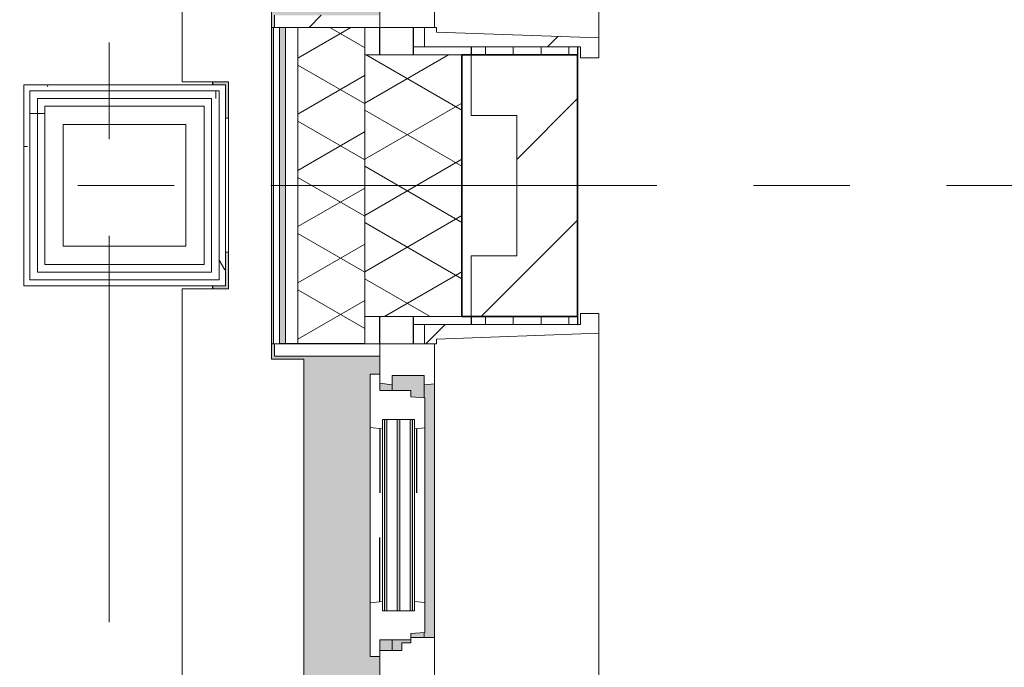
# Model space of a CAD drawing. Extents: x 3165 to 57695, y -7842 to 39081.
# Tile 210 of 248: x 53869 to 55489, y 24036 to 25101. Entities that reach past the tile are written whole.
import ezdxf

# ---------------------------------------------------------------- set-up
doc = ezdxf.new("R2010")
doc.units = 0
doc.header["$LTSCALE"] = 50
doc.linetypes.add('Onderlegger 3e verdieping$0$gestippeld', pattern=[6.35, 3.175, -3.175])
doc.linetypes.add('Onderlegger 3e verdieping$0$stramien', pattern=[22.225, 12.7, -3.175, 3.175, -3.175])
doc.layers.get('0').update_dxf_attribs({"linetype": 'CONTINUOUS'})
for name, color, linetype, lineweight in [('Onderlegger 3e verdieping$0$A-DETL-MBND', 8, 'CONTINUOUS', 18), ('Onderlegger 3e verdieping$0$A-FLOR-OTLN', 8, 'CONTINUOUS', 18), ('Onderlegger 3e verdieping$0$A-GLAZ', 8, 'CONTINUOUS', 25), ('Onderlegger 3e verdieping$0$A-GLAZ-GLAS', 8, 'CONTINUOUS', 25), ('Onderlegger 3e verdieping$0$A-WALL', 8, 'CONTINUOUS', 25), ('Onderlegger 3e verdieping$0$A-WALL-MBNI', 8, 'CONTINUOUS', 25), ('Onderlegger 3e verdieping$0$A-WALL-PATT', 8, 'CONTINUOUS', 50), ('Onderlegger 3e verdieping$0$I-WALL', 8, 'CONTINUOUS', 25), ('Onderlegger 3e verdieping$0$S-GRID', 8, 'CONTINUOUS', 18)]:
    doc.layers.add(name, color=color, linetype=linetype, lineweight=lineweight)
pattern_1 = [(270, (61808.196, 35828.203), (45.688, 3e-15), []), (0, (61808.2, 35828.2), (45.688, 105), [45.688, -45.688])]
pattern_2 = [(0, (0, 0), (406.4, 101.6), [33.528, -271.272, 33.528, -271.272, -1625.6]), (0, (0, 0), (406.4, 101.6), [-609.6, 33.528, -576.072, 33.528, -271.272, -711.2]), (0, (0, 0), (406.4, 101.6), [-1524, 33.528, -169.672, 33.528, -474.472]), (120, (152.4, 50.8), (-291.18818, 301.15272), [33.528, -271.272, 33.528, -271.272, -1625.6]), (120, (152.4, 50.8), (-291.18818, 301.15272), [-609.6, 33.528, -576.072, 33.528, -271.272, -711.2]), (120, (152.4, 50.8), (-291.18818, 301.15272), [-1524, 33.528, -169.672, 33.528, -474.472]), (240, (203.2, 254), (-115.21182, -402.75272), [33.528, -271.272, 33.528, -271.272, -1625.6]), (240, (203.2, 254), (-115.21182, -402.75272), [-609.6, 33.528, -576.072, 33.528, -271.272, -711.2]), (240, (203.2, 254), (-115.21182, -402.75272), [-1524, 33.528, -169.672, 33.528, -474.472])]
pattern_3 = [(0, (53875.76, 24595.87), (0, 500), []), (0, (53875.76, 24545.87), (0, 500), []), (0, (53875.76, 24495.87), (0, 500), []), (0, (53875.76, 24445.87), (0, 500), [])]
pattern_4 = [(315, (-25744.55, 54611.6), (212.132, 212.132), [])]

# ---------------------------------------------------------------- blocks, each defined once
blk = doc.blocks.new('Onderlegger 3e verdieping$0$31_KA_Houten kozijn metselwerkgevel met draaiend deel verdieping - 31_KA_Houten kozijn metselwerkgevel met draaiend deel verdieping-V204-Plotview 3e Verdieping - schaal 1 op 100')
at = {"layer": 'Onderlegger 3e verdieping$0$A-GLAZ'}
blk.add_hatch(color=256, dxfattribs=at).paths.add_polyline_path([(-656.5, 328.5), (-655.8, 323.5), (-636.5, 323.5), (-636.5, 150), (143, 150), (143, 166), (607, 165.2), (607, 150), (636.5, 150), (636.5, 323.5), (656.5, 323.5), (656.5, 328.5), (631.5, 328.5), (631.5, 275), (-631.5, 275), (-631.5, 328.5), (-655.8, 328.5)], flags=0)
at = {"layer": 'Onderlegger 3e verdieping$0$A-GLAZ', "lineweight": 18}
h = blk.add_hatch(dxfattribs=at)
h.set_pattern_fill('FP_391', color=256, style=0, pattern_type=2)
h.set_pattern_definition(pattern_4)
h.paths.add_polyline_path([(-656.5, 323.5), (-656.5, 150), (-636.5, 150), (-636.5, 323.5)], flags=0)
h.paths.add_polyline_path([(636.5, 323.5), (636.5, 150), (656.5, 150), (656.5, 323.5)], flags=0)
h = blk.add_hatch(dxfattribs=at)
h.set_pattern_fill('FP_391', color=256, style=0, pattern_type=2)
h.set_pattern_definition(pattern_4)
h.paths.add_polyline_path([(-706.5, -210.1), (-673.9, -210.1), (-664.2, 56.9), (-656.5, 56.9), (-656.5, 76.9), (-688.5, 76.9), (-688.5, -180.1), (-706.5, -180.1)], flags=0)
for p, q in [((-656.5, 323.5), (-656.5, 328.5)), ((-636.5, 323.5), (-656.5, 323.5)), ((-656.5, 323.5), (-656.5, 150)), ((-656.5, 150), (-636.5, 150)), ((-591.8, 150), (-656.5, 150)), ((-656.5, 150), (-656.5, 60)), ((-688.5, 94.9), (-688.5, 76.9)), ((-656.5, 76.9), (-688.5, 76.9)), ((-688.5, 76.9), (-688.5, -180.1)), ((-656.5, 56.9), (-656.5, 76.9)), ((-673.9, -210.1), (-664.2, 56.9)), ((-664.2, 56.9), (-656.5, 56.9)), ((-656.5, 60), (-591.1, 60)), ((-688.5, -180.1), (-706.5, -180.1)), ((-706.5, -180.1), (-706.5, -210.1)), ((-706.5, -210.1), (-673.9, -210.1)), ((673.9, -210.1), (-673.9, -210.1))]:
    blk.add_line(p, q, dxfattribs=at)
blk = doc.blocks.new('Onderlegger 3e verdieping$0$31_KA_Houten kozijn metselwerkgevel met draaiend deel verdieping - 31_KA_Houten kozijn metselwerkgevel met draaiend deel verdieping-V213-Plotview 3e Verdieping - schaal 1 op 100')
at = {"layer": 'Onderlegger 3e verdieping$0$A-GLAZ'}
blk.add_hatch(color=256, dxfattribs=at).paths.add_polyline_path([(-656.5, 328.5), (-655.8, 323.5), (-636.5, 323.5), (-636.5, 150), (143, 150), (143, 166), (607, 165.2), (607, 150), (636.5, 150), (636.5, 323.5), (656.5, 323.5), (656.5, 328.5), (631.5, 328.5), (631.5, 275), (-631.5, 275), (-631.5, 328.5), (-655.8, 328.5)], flags=0)
h = blk.add_hatch(color=256, dxfattribs=at)
h.paths.add_polyline_path([(-591.8, 150), (-589.5, 129.8), (92, 129.8), (94.3, 150), (-589.5, 150)], flags=0)
h.paths.add_polyline_path([(152.5, 129.8), (170, 129.8), (170, 150), (152.5, 150), (152.5, 145.4)], flags=0)
h.paths.add_polyline_path([(580, 145.8), (580, 129.8), (589.5, 129.8), (591.8, 150), (580, 150)], flags=0)
h = blk.add_hatch(color=256, dxfattribs=at)
h.paths.add_polyline_path([(-604.5, 101.3), (-604.5, 84.3), (107, 84.3), (107, 101.3), (-591.8, 101.3)], flags=0)
h.paths.add_polyline_path([(-604.5, 129.8), (-604.5, 126.3), (107, 126.3), (107, 129.8), (-591.8, 129.8)], flags=0)
h.paths.add_polyline_path([(-604.5, 122.3), (-604.5, 105.3), (107, 105.3), (107, 122.3), (-591.8, 122.3)], flags=0)
h.paths.add_polyline_path([(-604.5, 80.3), (-604.5, 77), (107, 77), (107, 80.3), (-594.4, 80.3)], flags=0)
h.paths.add_polyline_path([(152.5, 126.3), (152.5, 114), (165, 114), (165, 99), (170, 99), (170, 129.8), (152.5, 129.8)], flags=0)
h.paths.add_polyline_path([(174, 84.3), (174, 77), (182.1, 77), (180.5, 99), (174, 99), (174, 93)], flags=0)
h.paths.add_polyline_path([(567.9, 77), (604.5, 77), (604.5, 129.8), (580, 129.8), (580, 99), (569.5, 99), (569.1, 93)], flags=0)
h = blk.add_hatch(color=256, dxfattribs=at)
h.paths.add_polyline_path([(-591.1, 60), (93.6, 60), (92, 77), (-589.5, 77)], flags=0)
h.paths.add_polyline_path([(174, 60), (591.1, 60), (589.5, 77), (174, 76)], flags=0)
at = {"layer": 'Onderlegger 3e verdieping$0$A-GLAZ', "lineweight": 18}
h = blk.add_hatch(dxfattribs=at)
h.set_pattern_fill('FP_396', color=256, style=0, pattern_type=2)
h.set_pattern_definition([(315, (-23911.2, 54611.6), (212.132, 212.132), [])])
h.paths.add_polyline_path([(656.5, 56.9), (664.2, 56.9), (673.9, -210.1), (706.5, -210.1), (706.5, -180.1), (688.5, -180.1), (688.5, 76.9), (656.5, 76.9)], flags=0)
for p, q in [((656.5, 328.5), (656.5, 323.5)), ((636.5, 323.5), (636.5, 150)), ((656.5, 323.5), (636.5, 323.5)), ((656.5, 150), (656.5, 323.5)), ((143, 150), (94.3, 150)), ((152.5, 114), (152.5, 150)), ((591.8, 150), (589.5, 129.8)), ((656.5, 150), (607, 150)), ((636.5, 150), (656.5, 150)), ((656.5, 60), (656.5, 150)), ((152.5, 129.8), (170, 129.8)), ((580, 129.8), (589.5, 129.8)), ((589.5, 129.8), (604.5, 129.8)), ((604.5, 129.8), (604.5, 77)), ((165, 114), (152.5, 114)), ((165, 99), (165, 114)), ((170, 99), (165, 99)), ((174, 60), (174, 99)), ((688.5, 76.9), (688.5, 94.9)), ((182.1, 77), (174, 77)), ((589.5, 77), (567.9, 77)), ((604.5, 77), (589.5, 77)), ((589.5, 77), (591.1, 60)), ((656.5, 76.9), (688.5, 76.9)), ((656.5, 56.9), (656.5, 76.9)), ((688.5, 76.9), (688.5, -180.1)), ((93.6, 60), (174, 60)), ((174, 60), (591.1, 60)), ((591.1, 60), (656.5, 60)), ((664.2, 56.9), (656.5, 56.9)), ((673.9, -210.1), (664.2, 56.9)), ((688.5, -180.1), (706.5, -180.1)), ((706.5, -180.1), (706.5, -210.1)), ((673.9, -210.1), (-673.9, -210.1)), ((706.5, -210.1), (673.9, -210.1))]:
    blk.add_line(p, q, dxfattribs=at)
blk = doc.blocks.new('Onderlegger 3e verdieping$0$31_KA_Houten kozijn draaiend deel metselwerkgevel - Type-V214-Plotview 3e Verdieping - schaal 1 op 100')
at = {"layer": 'Onderlegger 3e verdieping$0$A-GLAZ', "lineweight": 18}
for p, q in [((60.7, 16), (-27, 16)), ((-27, 16), (-27, 0)), ((63, -4.2), (60.7, 16)), ((349.3, 16), (60.7, 16)), ((349.3, 16), (347, -4.2)), ((437, 16), (349.3, 16)), ((410, 0), (437, 0)), ((437, 0), (437, 16)), ((-27, 0), (0, 0)), ((0, 0), (0, -51)), ((48, -7.5), (48, -4.2)), ((48, -4.2), (63, -4.2)), ((48, -28.5), (48, -11.5)), ((63, -4.2), (347, -4.2)), ((347, -4.2), (362, -4.2)), ((362, -4.2), (362, -7.5)), ((362, -11.5), (362, -28.5)), ((410, -51), (410, 0)), ((48, -49.5), (48, -32.5)), ((362, -32.5), (362, -49.5)), ((0, -51), (10.5, -51)), ((10.5, -51), (12.2, -74)), ((48, -57), (48, -53.5)), ((63, -57), (48, -57)), ((61.4, -74), (63, -57)), ((347, -57), (63, -57)), ((362, -57), (347, -57)), ((347, -57), (348.6, -74)), ((362, -53.5), (362, -57)), ((397.8, -74), (399.5, -51)), ((399.5, -51), (410, -51)), ((12.2, -74), (61.4, -74)), ((61.4, -74), (348.6, -74)), ((348.6, -74), (397.8, -74))]:
    blk.add_line(p, q, dxfattribs=at)
at = {"layer": 'Onderlegger 3e verdieping$0$A-GLAZ', "linetype": 'Onderlegger 3e verdieping$0$gestippeld'}
blk.add_line((347.3, -60), (241.8, -60), dxfattribs=at)
at = {"layer": 'Onderlegger 3e verdieping$0$A-GLAZ-GLAS'}
for p, q in [((62.5, 0), (168.2, 0)), ((347.5, 0), (241.8, 0))]:
    blk.add_line(p, q, dxfattribs=at)
blk = doc.blocks.new('Onderlegger 3e verdieping$0$31_KA_Houten kozijn metselwerkgevel triple glas - Type-9950170-Plotview 3e Verdieping - schaal 1 op 100')
at = {"layer": 'Onderlegger 3e verdieping$0$A-GLAZ'}
for points in [[(277.4, 0), (0, 0), (0, -4), (314, -4), (314, 0)], [(277.4, -21), (0, -21), (0, -25), (314, -25), (314, -21)], [(314, -42), (0, -42), (0, -46), (314, -46)]]:
    blk.add_hatch(color=256, dxfattribs=at).paths.add_polyline_path(points, flags=0)
at = {"layer": 'Onderlegger 3e verdieping$0$A-GLAZ', "lineweight": 18}
for p, q in [((314, 0), (0, 0)), ((0, 0), (0, -4)), ((314, -4), (314, 0)), ((0, -4), (314, -4)), ((314, -21), (0, -21)), ((0, -21), (0, -25)), ((0, -25), (314, -25)), ((314, -25), (314, -21)), ((314, -42), (0, -42)), ((0, -42), (0, -46)), ((0, -46), (314, -46)), ((314, -46), (314, -42))]:
    blk.add_line(p, q, dxfattribs=at)
blk = doc.blocks.new('Onderlegger 3e verdieping$0$43_KA_stucwerk tegen borstwering onderkant verdieping1 - 43_KA_stucwerk tegen borstwering onderkant verdieping-10163052-Plotview 3e Verdieping - schaal 1 op 100')
at = {"layer": 'Onderlegger 3e verdieping$0$A-DETL-MBND'}
h = blk.add_hatch(color=256, dxfattribs=at)
h.paths.add_polyline_path([(54137, 2578.2), (54286.6, 2578.2), (54286.6, 3088), (54283.1, 3088), (54282, 2828.4), (54216.6, 2828.4), (54216.6, 2668.2), (54036.6, 2667.4), (54036.6, 2578.2)], flags=0)
h.paths.add_polyline_path([(54286.6, 4401), (54286.6, 4921.4), (54283.1, 4921.4), (54283.1, 4401)], flags=0)
h.paths.add_polyline_path([(54212.4, 4491.5), (54212.4, 4551.9), (54207.4, 4551.9), (54207.4, 4496.5), (54186.6, 4496.5), (54186.6, 4491.5), (54207.4, 4491.5)], flags=0)
h.paths.add_polyline_path([(54212.4, 4771.9), (54212.4, 4831.9), (54186.6, 4831.9), (54187.6, 4826.9), (54207.4, 4826.9), (54207.4, 4771.9)], flags=0)
h.paths.add_polyline_path([(54283.1, 6234.4), (54286.6, 6234.4), (54286.6, 6754.7), (54283.1, 6754.7), (54283.1, 6324.9)], flags=0)
h.paths.add_polyline_path([(54197.4, 6324.9), (54212.4, 6324.9), (54212.4, 6385.2), (54207.4, 6385.2), (54207.4, 6329.9), (54186.6, 6329.9), (54186.6, 6324.9), (54191.6, 6324.9)], flags=0)
h.paths.add_polyline_path([(54212.4, 6605.2), (54212.4, 6665.2), (54186.6, 6665.2), (54187.6, 6660.2), (54207.4, 6660.2), (54207.4, 6605.2)], flags=0)
h.paths.add_polyline_path([(54283.1, 8067.7), (54286.6, 8067.7), (54286.6, 8280.9), (54283.1, 8280.9), (54283.1, 8132.1)], flags=0)
h.paths.add_polyline_path([(54207.4, 8158.2), (54212.4, 8158.2), (54212.4, 8218.5), (54207.4, 8218.5), (54207.4, 8163.2), (54186.6, 8163.2), (54186.6, 8158.2), (54197.4, 8158.2)], flags=0)
h.paths.add_polyline_path([(54286.6, 8375.9), (54286.6, 8588.1), (54283.1, 8588.1), (54283.1, 8375.9)], flags=0)
h.paths.add_polyline_path([(54212.4, 8438.5), (54212.4, 8498.5), (54186.6, 8498.5), (54187.6, 8493.5), (54207.4, 8493.5), (54207.4, 8438.5)], flags=0)
h.paths.add_polyline_path([(54283.1, 9901.1), (54286.6, 9901.1), (54286.6, 10421.4), (54283.1, 10421.4), (54283.1, 9991.5)], flags=0)
h.paths.add_polyline_path([(54212.4, 9991.5), (54212.4, 10051.9), (54207.4, 10051.9), (54207.4, 9996.5), (54186.6, 9996.5), (54186.6, 9991.5), (54207.4, 9991.5)], flags=0)
h.paths.add_polyline_path([(54212.4, 10271.9), (54212.4, 10331.9), (54186.6, 10331.9), (54187.6, 10326.9), (54207.4, 10326.9), (54207.4, 10271.9)], flags=0)
h.paths.add_polyline_path([(54283.1, 11734.4), (54286.6, 11734.4), (54286.6, 11947.7), (54283.1, 11947.7), (54283.1, 11813)], flags=0)
h.paths.add_polyline_path([(54197.4, 11824.9), (54212.4, 11824.9), (54212.4, 11885.2), (54207.4, 11885.2), (54207.4, 11829.9), (54186.6, 11829.9), (54186.6, 11824.9)], flags=0)
h.paths.add_polyline_path([(54283.1, 12042.7), (54286.6, 12042.7), (54286.6, 12254.7), (54283.1, 12254.7), (54283.1, 12165.2)], flags=0)
h.paths.add_polyline_path([(54212.4, 12105.2), (54212.4, 12165.2), (54186.6, 12165.2), (54187.6, 12160.2), (54207.4, 12160.2), (54207.4, 12105.2)], flags=0)
h.paths.add_polyline_path([(54283.1, 13567.7), (54286.6, 13567.7), (54286.6, 14088.7), (54283.1, 14088.7), (54283.1, 13658.2)], flags=0)
h.paths.add_polyline_path([(54207.4, 13658.2), (54212.4, 13658.2), (54212.4, 13718.5), (54207.4, 13718.5), (54207.4, 13663.2), (54186.6, 13663.2), (54186.6, 13658.2), (54197.4, 13658.2)], flags=0)
h.paths.add_polyline_path([(54207.4, 13938.5), (54212.4, 13938.5), (54212.4, 13998.5), (54186.6, 13998.5), (54187.6, 13993.5), (54207.4, 13993.5), (54207.4, 13958.5)], flags=0)
h.paths.add_polyline_path([(54286.6, 15401.7), (54286.6, 15922), (54283.1, 15922), (54283.1, 15401.7)], flags=0)
h.paths.add_polyline_path([(54186.6, 15491.5), (54212.4, 15491.5), (54212.4, 15551.9), (54207.4, 15551.9), (54207.4, 15496.5), (54186.6, 15496.5), (54186.6, 15493.9)], flags=0)
h.paths.add_polyline_path([(54207.4, 15771.9), (54212.4, 15771.9), (54212.4, 15831.9), (54186.6, 15831.9), (54187.6, 15826.9), (54207.4, 15826.9), (54207.4, 15791.9)], flags=0)
h.paths.add_polyline_path([(54283.1, 17235), (54286.6, 17235), (54286.6, 17447.4), (54283.1, 17447.4), (54283.1, 17324.9)], flags=0)
h.paths.add_polyline_path([(54207.4, 17324.9), (54212.4, 17324.9), (54212.4, 17385.2), (54207.4, 17385.2), (54207.4, 17329.9), (54186.6, 17329.9), (54186.6, 17324.9), (54197.4, 17324.9)], flags=0)
h.paths.add_polyline_path([(54286.6, 17542.4), (54286.6, 17755.4), (54283.1, 17755.4), (54283.1, 17542.4)], flags=0)
h.paths.add_polyline_path([(54212.4, 17605.2), (54212.4, 17665.2), (54186.6, 17665.2), (54187.6, 17660.2), (54207.4, 17659.2), (54207.4, 17605.2)], flags=0)
h.paths.add_polyline_path([(54286.6, 19068.4), (54286.6, 19278.7), (54283.1, 19278.7), (54283.1, 19068.4)], flags=0)
h.paths.add_polyline_path([(54197.4, 19158.2), (54212.4, 19158.2), (54212.4, 19218.5), (54207.4, 19218.5), (54207.4, 19163.2), (54186.6, 19163.2), (54186.6, 19158.2), (54191.6, 19158.2)], flags=0)
h.paths.add_polyline_path([(54286.6, 19373.7), (54286.6, 19588), (54283.1, 19588), (54283.1, 19373.7)], flags=0)
h.paths.add_polyline_path([(54207.4, 19438.5), (54212.4, 19438.5), (54212.4, 19498.5), (54186.6, 19498.5), (54186.6, 19493.5), (54207.4, 19493.5), (54207.4, 19458.5)], flags=0)
h.paths.add_polyline_path([(54286.6, 20901), (54286.6, 21113.7), (54283.1, 21113.7), (54283.1, 20901)], flags=0)
h.paths.add_polyline_path([(54187.7, 20991.2), (54212.4, 20991.2), (54212.4, 21051.9), (54207.4, 21051.9), (54207.4, 20996.2), (54186.6, 20996.2), (54186.6, 20991.2)], flags=0)
h.paths.add_polyline_path([(54283.1, 21208.7), (54286.6, 21208.7), (54286.6, 21421.4), (54283.1, 21421.4), (54283.1, 21331.5)], flags=0)
h.paths.add_polyline_path([(54212.4, 21271.9), (54212.4, 21331.5), (54186.6, 21331.5), (54186.6, 21326.5), (54207.4, 21326.5), (54207.4, 21271.9)], flags=0)
h.paths.add_polyline_path([(54286.6, 22734.4), (54286.6, 23254.7), (54283.1, 23254.7), (54283.1, 22734.4)], flags=0)
h.paths.add_polyline_path([(54197.4, 22824.9), (54212.4, 22824.9), (54212.4, 22885.2), (54207.4, 22885.2), (54207.4, 22829.9), (54186.6, 22829.9), (54187.7, 22824.9), (54191.6, 22824.9)], flags=0)
h.paths.add_polyline_path([(54212.4, 23105.2), (54212.4, 23165.2), (54186.6, 23165.2), (54186.6, 23160.2), (54207.4, 23160.2), (54207.4, 23105.2)], flags=0)
h.paths.add_polyline_path([(54286.6, 24567.7), (54286.6, 25088), (54283.1, 25088), (54283.1, 24567.7)], flags=0)
h.paths.add_polyline_path([(54186.6, 24658.2), (54212.4, 24658.2), (54212.4, 24718.5), (54207.4, 24718.5), (54207.4, 24663.2), (54186.6, 24663.2)], flags=0)
h.paths.add_polyline_path([(54212.4, 24938.5), (54212.4, 24998.5), (54186.6, 24998.5), (54186.6, 24993.5), (54207.4, 24993.5), (54207.4, 24938.5)], flags=0)
h.paths.add_polyline_path([(54286.6, 26401), (54286.6, 26614.2), (54283.1, 26614.2), (54283.1, 26401)], flags=0)
h.paths.add_polyline_path([(54212.4, 26491.5), (54212.4, 26551.9), (54207.4, 26551.9), (54207.4, 26496.5), (54186.6, 26496.5), (54187.7, 26491.5), (54207.4, 26491.5)], flags=0)
h.paths.add_polyline_path([(54286.6, 26709.2), (54286.6, 26921.4), (54283.1, 26921.4), (54283.1, 26709.2)], flags=0)
h.paths.add_polyline_path([(54212.4, 26771.9), (54212.4, 26831.9), (54186.6, 26831.9), (54186.6, 26826.9), (54207.4, 26826.9), (54207.4, 26771.9)], flags=0)
h.paths.add_polyline_path([(54283.1, 28234.4), (54286.6, 28234.4), (54286.6, 28754.7), (54283.1, 28754.7), (54283.1, 28268.9)], flags=0)
h.paths.add_polyline_path([(54197.4, 28324.9), (54212.4, 28324.9), (54212.4, 28385.2), (54207.4, 28385.2), (54207.4, 28329.9), (54186.6, 28329.9), (54187.7, 28324.9)], flags=0)
h.paths.add_polyline_path([(54212.4, 28605.2), (54212.4, 28665.2), (54186.6, 28665.2), (54186.6, 28660.2), (54207.4, 28660.2), (54207.4, 28605.2)], flags=0)
h.paths.add_polyline_path([(54283.1, 30067.7), (54286.6, 30067.7), (54286.6, 30280.9), (54283.1, 30280.9), (54283.1, 30158.2)], flags=0)
h.paths.add_polyline_path([(54191.6, 30158.2), (54212.4, 30158.2), (54212.4, 30218.5), (54207.4, 30217.6), (54207.4, 30163.2), (54186.6, 30163.2), (54187.7, 30158.2)], flags=0)
h.paths.add_polyline_path([(54286.6, 30375.9), (54286.6, 30588), (54283.1, 30588), (54283.1, 30375.9)], flags=0)
h.paths.add_polyline_path([(54207.4, 30438.5), (54212.4, 30438.5), (54212.4, 30498.5), (54186.6, 30498.5), (54186.6, 30493.5), (54207.4, 30493.5), (54207.4, 30458.5)], flags=0)
h.paths.add_polyline_path([(54283.1, 31901), (54286.6, 31901), (54286.6, 32421.4), (54283.1, 32421.4), (54283.1, 31949.8)], flags=0)
h.paths.add_polyline_path([(54187.7, 31991.5), (54212.4, 31991.5), (54212.4, 32051.9), (54207.4, 32051.9), (54207.4, 31996.5), (54186.6, 31996.5), (54186.6, 31991.5)], flags=0)
h.paths.add_polyline_path([(54207.4, 32271.9), (54212.4, 32271.9), (54212.4, 32331.9), (54186.6, 32331.9), (54186.6, 32326.9), (54207.4, 32326.9), (54207.4, 32291.9)], flags=0)
h.paths.add_polyline_path([(54286.6, 33734.4), (54286.6, 34255.4), (54283.1, 34255.4), (54283.1, 33734.4)], flags=0)
h.paths.add_polyline_path([(54186.6, 33824.9), (54212.4, 33824.9), (54212.4, 33885.2), (54207.4, 33885.2), (54207.4, 33829.9), (54186.6, 33829.9)], flags=0)
h.paths.add_polyline_path([(54207.4, 34105.2), (54212.4, 34105.2), (54212.4, 34165.2), (54186.6, 34165.2), (54186.9, 34160.2), (54207.4, 34160.2), (54207.4, 34115)], flags=0)
h.paths.add_polyline_path([(54283.4, 35568.4), (54286.6, 35568.4), (54286.6, 36078.2), (54036.6, 36078.2), (54036.6, 35993.5), (54202.4, 35993.5), (54202.4, 35663.2), (54186.6, 35663.2), (54186.6, 35658.2), (54207.4, 35658.2), (54207.4, 35827.9), (54283.1, 35827.9), (54283.1, 35568.4)], flags=0)
h.paths.add_polyline_path([(19068.1, 35978.2), (19076.6, 35978.2), (19076.6, 36078.2), (18923.1, 36078.2), (18923.1, 36074.7), (19068.1, 36074.7), (19068.1, 35978.3)], flags=0)
h.paths.add_polyline_path([(17464.9, 35978.2), (17464.9, 35993.2), (17234.8, 35993.2), (17234.8, 35978.2), (17239.9, 35978.2), (17240, 35988.2), (17460, 35988.2), (17460, 35978.2)], flags=0)
h.paths.add_polyline_path([(15626.6, 35978.2), (15631.6, 35978.2), (15631.6, 35993.2), (15401.4, 35993.2), (15401.4, 35978.2), (15406.6, 35978.2), (15406.6, 35988.2), (15626.6, 35988.2)], flags=0)
h.paths.add_polyline_path([(13568.1, 35978.2), (13573.3, 35978.2), (13573.3, 35988.2), (13635.8, 35989.2), (13635.8, 35993.2), (13568.1, 35993.2), (13568.1, 35988.2)], flags=0)
h.paths.add_polyline_path([(13798.3, 35978.2), (13798.3, 35993.2), (13730.8, 35993.2), (13730.8, 35988.2), (13793.3, 35988.2), (13793.3, 35978.2)], flags=0)
h.paths.add_polyline_path([(11734.8, 35978.2), (11739.9, 35978.2), (11740, 35988.2), (11802.4, 35989), (11802.4, 35993.2), (11734.8, 35993.2), (11734.8, 35988.2)], flags=0)
h.paths.add_polyline_path([(10131.6, 35978.2), (10131.6, 35993.2), (10064.1, 35993.2), (10064.1, 35988.2), (10126.6, 35988.2), (10126.6, 35978.2)], flags=0)
h.paths.add_polyline_path([(11964.9, 35978.2), (11964.9, 35993.2), (11897.4, 35993.2), (11897.4, 35988.2), (11960, 35988.2), (11960, 35978.2)], flags=0)
h.paths.add_polyline_path([(9901.4, 35978.2), (9906.6, 35978.2), (9906.6, 35988.2), (9969.1, 35988.2), (9969.1, 35993.2), (9901.4, 35993.2), (9901.4, 35988.2)], flags=0)
h.paths.add_polyline_path([(8298.3, 35978.2), (8298.3, 35993.2), (8068.1, 35993.2), (8068.1, 35978.2), (8073.3, 35978.2), (8073.3, 35988.2), (8293.3, 35988.2), (8293.3, 35978.2)], flags=0)
h.paths.add_polyline_path([(6460, 35978.2), (6464.9, 35978.2), (6464.9, 35993.2), (6234.8, 35993.2), (6234.8, 35978.2), (6239.9, 35978.2), (6240, 35988.2), (6460, 35988.2)], flags=0)
h.paths.add_polyline_path([(4626.6, 35978.2), (4631.6, 35978.2), (4631.6, 35993.2), (4516.6, 35993.2), (4516.6, 35988.2), (4626.6, 35988.2)], flags=0)
h.paths.add_polyline_path([(11589.8, 36074.7), (11802.4, 36074.7), (11802.4, 36078.2), (11589.8, 36078.2)], flags=0)
h.paths.add_polyline_path([(13423.1, 36074.7), (13635.8, 36074.7), (13635.8, 36078.2), (13423.1, 36078.2)], flags=0)
h.paths.add_polyline_path([(17089.8, 36074.7), (17610.1, 36074.7), (17610.1, 36078.2), (17089.8, 36078.2)], flags=0)
h.paths.add_polyline_path([(10198.2, 36074.7), (10276.8, 36074.7), (10276.8, 36078.2), (10064.1, 36078.2), (10064.1, 36074.7), (10131.6, 36074.7)], flags=0)
h.paths.add_polyline_path([(13798.3, 36074.7), (13943.4, 36074.7), (13943.4, 36078.2), (13730.8, 36078.2), (13730.8, 36074.7)], flags=0)
h.paths.add_polyline_path([(15767.9, 36074.7), (15776.8, 36074.7), (15776.8, 36078.2), (15256.4, 36078.2), (15256.4, 36074.7), (15631.6, 36074.7)], flags=0)
h.paths.add_polyline_path([(12110.1, 36074.7), (12110.1, 36078.2), (11897.4, 36078.2), (11897.4, 36074.7), (12054.7, 36074.7)], flags=0)
h.paths.add_polyline_path([(4557, 36074.7), (4776.8, 36074.7), (4776.8, 36078.2), (4516.6, 36078.2), (4516.6, 36074.7)], flags=0)
h.paths.add_polyline_path([(9901.4, 36074.7), (9969.1, 36074.7), (9969.1, 36078.2), (9756.4, 36078.2), (9756.4, 36074.7), (9888.7, 36074.7)], flags=0)
h.paths.add_polyline_path([(8032.2, 36074.7), (8443.4, 36074.7), (8443.4, 36078.2), (7923.1, 36078.2), (7923.1, 36074.7)], flags=0)
h.paths.add_polyline_path([(6610.1, 36074.7), (6610.1, 36078.2), (6089.8, 36078.2), (6089.8, 36074.7), (6485, 36074.7)], flags=0)
for p, q in [((54286.6, 25088), (54286.6, 24567.7)), ((54212.4, 24938.5), (54207.4, 24938.5)), ((54207.4, 24718.5), (54212.4, 24718.5))]:
    blk.add_line(p, q, dxfattribs=at)
blk = doc.blocks.new('Onderlegger 3e verdieping$0$vensterbank tweede verdieping2 - vensterbank tweede verdieping-12045771-Plotview 3e Verdieping - schaal 1 op 100')
at = {"layer": 'Onderlegger 3e verdieping$0$A-GLAZ', "lineweight": 18}
for p, q in [((54136.6, 26491.5), (54136.6, 24998.5)), ((54283.1, 24542.7), (54283.1, 25113)), ((54136.6, 24998.5), (54212.4, 24998.5)), ((54212.4, 24998.5), (54212.4, 24658.2)), ((54212.4, 24658.2), (54136.6, 24658.2)), ((54136.6, 24658.2), (54136.6, 23165.2)), ((54336.6, 24542.7), (54283.1, 24542.7)), ((54336.6, 23279.7), (54336.6, 24542.7))]:
    blk.add_line(p, q, dxfattribs=at)
blk = doc.blocks.new('Onderlegger 3e verdieping')
at = {"layer": 'Onderlegger 3e verdieping$0$A-WALL-PATT', "lineweight": 18}
h = blk.add_hatch(dxfattribs=at)
h.set_pattern_fill('FP_426', color=256, angle=60, style=0, pattern_type=2)
h.set_pattern_definition([(150, (54396.6, 19258.2), (-80.01037, -46.18203), []), (210, (54396.6, 19350.6), (-0.01037, -92.38203), [])])
h.paths.add_polyline_path([(54436.6, 2428.2), (54436.6, 3088), (54326.6, 3088), (54326.6, 2428.2)], flags=0)
h.paths.add_polyline_path([(54436.6, 4401.7), (54436.5, 4921.4), (54326.6, 4921.4), (54326.6, 4401.7)], flags=0)
h.paths.add_polyline_path([(54436.6, 6235), (54436.5, 6754.7), (54326.6, 6754.7), (54326.6, 6235)], flags=0)
h.paths.add_polyline_path([(54436.6, 8068.4), (54436.6, 8588.1), (54326.6, 8588.1), (54326.6, 8068.4)], flags=0)
h.paths.add_polyline_path([(54326.6, 9901.7), (54436.6, 9901.7), (54436.5, 10421.4), (54326.6, 10421.4), (54326.6, 10080.8)], flags=0)
h.paths.add_polyline_path([(54436.6, 11735), (54436.6, 12254.7), (54326.6, 12254.7), (54326.6, 11735)], flags=0)
h.paths.add_polyline_path([(54326.6, 13568.4), (54436.6, 13568.4), (54436.6, 14088.7), (54326.6, 14088.7), (54326.6, 13761.7)], flags=0)
h.paths.add_polyline_path([(54326.6, 15401.7), (54436.6, 15401.7), (54436.6, 15922), (54326.6, 15922), (54326.6, 15493.9)], flags=0)
h.paths.add_polyline_path([(54326.6, 17235), (54436.6, 17235), (54436.6, 17755.4), (54326.6, 17755.4), (54326.6, 17442.7)], flags=0)
h.paths.add_polyline_path([(54436.6, 19068.4), (54436.6, 19588), (54326.6, 19588), (54326.6, 19068.4)], flags=0)
h.paths.add_polyline_path([(54436.6, 20901.7), (54436.6, 21421.4), (54326.6, 21421.4), (54326.6, 20901.7)], flags=0)
h.paths.add_polyline_path([(54326.6, 22735), (54436.6, 22735), (54436.6, 23254.7), (54326.6, 23254.7), (54326.6, 22855.8)], flags=0)
h.paths.add_polyline_path([(54436.6, 24568.4), (54436.5, 25088), (54326.6, 25088), (54326.6, 24568.4)], flags=0)
h.paths.add_polyline_path([(54436.6, 26401.7), (54436.5, 26921.4), (54326.6, 26921.4), (54326.6, 26401.7)], flags=0)
h.paths.add_polyline_path([(54436.6, 28235), (54436.5, 28754.7), (54326.6, 28754.7), (54326.6, 28235)], flags=0)
h.paths.add_polyline_path([(54326.6, 30068.4), (54436.6, 30068.4), (54436.5, 30588), (54326.6, 30588), (54326.6, 30217.6)], flags=0)
h.paths.add_polyline_path([(54326.6, 31901.7), (54436.6, 31901.7), (54436.5, 32421.4), (54326.6, 32421.4), (54326.6, 31949.8)], flags=0)
h.paths.add_polyline_path([(54436.6, 33735), (54436.6, 34255.4), (54326.6, 34255.4), (54326.6, 33735)], flags=0)
h.paths.add_polyline_path([(54436.6, 35568.4), (54436.6, 36118.2), (54326.6, 36118.2), (54326.6, 35568.4)], flags=0)
h = blk.add_hatch(dxfattribs=at)
h.set_pattern_fill('FP_11', color=256, style=0, pattern_type=2)
h.set_pattern_definition(pattern_2)
h.paths.add_polyline_path([(54296.6, 2558.2), (54306.6, 2558.2), (54306.6, 3088), (54296.6, 3088), (54296.6, 2568.2)], flags=0)
h.paths.add_polyline_path([(54306.6, 4401.7), (54306.6, 4921.4), (54296.6, 4921.4), (54296.6, 4401.7)], flags=0)
h.paths.add_polyline_path([(54306.6, 6235), (54306.6, 6754.7), (54296.6, 6754.7), (54296.6, 6235)], flags=0)
h.paths.add_polyline_path([(54296.6, 8068.4), (54306.6, 8068.4), (54306.6, 8588.1), (54296.6, 8588.1), (54296.6, 8132.1)], flags=0)
h.paths.add_polyline_path([(54306.6, 9901.7), (54306.6, 10421.4), (54296.6, 10421.4), (54296.6, 9901.7)], flags=0)
h.paths.add_polyline_path([(54306.6, 11735), (54306.6, 12254.7), (54296.6, 12254.7), (54296.6, 11735)], flags=0)
h.paths.add_polyline_path([(54306.6, 13568.4), (54306.6, 14088.7), (54296.6, 14088.7), (54296.6, 13568.4)], flags=0)
h.paths.add_polyline_path([(54306.6, 15401.7), (54306.6, 15922), (54296.6, 15922), (54296.6, 15401.7)], flags=0)
h.paths.add_polyline_path([(54296.6, 17235), (54306.6, 17235), (54306.6, 17755.4), (54296.6, 17755.4), (54296.6, 17442.7)], flags=0)
h.paths.add_polyline_path([(54306.6, 19068.4), (54306.6, 19588), (54296.6, 19588), (54296.6, 19068.4)], flags=0)
h.paths.add_polyline_path([(54306.6, 20901.7), (54306.6, 21421.4), (54296.6, 21421.4), (54296.6, 20901.7)], flags=0)
h.paths.add_polyline_path([(54296.6, 22735), (54306.6, 22735), (54306.6, 23254.7), (54296.6, 23254.7), (54296.6, 22855.8)], flags=0)
h.paths.add_polyline_path([(54306.6, 24568.4), (54306.6, 25088), (54296.6, 25088), (54296.6, 24568.4)], flags=0)
h.paths.add_polyline_path([(54296.6, 26401.7), (54306.6, 26401.7), (54306.6, 26921.4), (54296.6, 26921.4), (54296.6, 26536.7)], flags=0)
h.paths.add_polyline_path([(54306.6, 28235), (54306.6, 28754.7), (54296.6, 28754.7), (54296.6, 28235)], flags=0)
h.paths.add_polyline_path([(54296.6, 30068.4), (54306.6, 30068.4), (54306.6, 30588), (54296.6, 30588), (54296.6, 30217.6)], flags=0)
h.paths.add_polyline_path([(54306.6, 31901.7), (54306.6, 32421.4), (54296.6, 32421.4), (54296.6, 31901.7)], flags=0)
h.paths.add_polyline_path([(54306.6, 33735), (54306.6, 34255.4), (54296.6, 34255.4), (54296.6, 33735)], flags=0)
h.paths.add_polyline_path([(54306.6, 35568.4), (54306.6, 36088.2), (54296.6, 36088.2), (54296.6, 35568.4)], flags=0)
h = blk.add_hatch(dxfattribs=at)
h.set_pattern_fill('FP_6', color=256, angle=60, style=0, pattern_type=2)
h.set_pattern_definition([(150, (54746.6, 18953.2), (-80.01037, -46.18203), []), (210, (54746.6, 19045.6), (-0.01037, -92.38203), [])])
h.paths.add_polyline_path([(54436.6, 2268.2), (54596.6, 2268.2), (54596.6, 3043), (54436.6, 3043), (54436.6, 2428.2)], flags=0)
h.paths.add_polyline_path([(54436.6, 4446), (54596.6, 4446), (54596.6, 4876.4), (54436.6, 4876.4), (54436.6, 4451.2)], flags=0)
h.paths.add_polyline_path([(54436.6, 6279.4), (54596.6, 6279.4), (54596.6, 6709.7), (54436.6, 6709.7), (54436.6, 6399.9)], flags=0)
h.paths.add_polyline_path([(54596.6, 8112.7), (54596.6, 8543.1), (54436.6, 8543.1), (54436.6, 8112.7), (54446.4, 8112.7)], flags=0)
h.paths.add_polyline_path([(54596.6, 9946.1), (54596.6, 10376.4), (54436.6, 10376.4), (54436.6, 9946.1), (54446.4, 9946.1)], flags=0)
h.paths.add_polyline_path([(54596.6, 11779.4), (54596.6, 12209.7), (54436.6, 12209.7), (54436.6, 11779.4), (54446.4, 11779.4)], flags=0)
h.paths.add_polyline_path([(54446.4, 13612.7), (54596.6, 13612.7), (54596.6, 14043.7), (54436.6, 14043.7), (54436.6, 13612.7)], flags=0)
h.paths.add_polyline_path([(54436.6, 15446.7), (54596.6, 15446.7), (54596.6, 15877), (54436.6, 15877), (54436.6, 15493.9)], flags=0)
h.paths.add_polyline_path([(54436.6, 17280), (54596.6, 17280), (54596.6, 17710.4), (54436.6, 17710.4), (54436.6, 17442.7)], flags=0)
h.paths.add_polyline_path([(54596.6, 19113.4), (54596.6, 19543), (54436.6, 19543), (54436.6, 19113.4), (54446.4, 19113.4)], flags=0)
h.paths.add_polyline_path([(54436.6, 20946), (54596.6, 20946), (54596.6, 21376.4), (54436.6, 21376.4), (54436.6, 21123.6)], flags=0)
h.paths.add_polyline_path([(54436.6, 22779.4), (54596.6, 22779.4), (54596.6, 23209.7), (54436.6, 23209.7), (54436.6, 22855.8)], flags=0)
h.paths.add_polyline_path([(54596.6, 24612.7), (54596.6, 25043), (54436.6, 25043), (54436.6, 24612.7), (54446.4, 24612.7)], flags=0)
h.paths.add_polyline_path([(54436.6, 26446), (54596.6, 26446), (54596.6, 26876.4), (54436.6, 26876.4), (54436.6, 26536.7)], flags=0)
h.paths.add_polyline_path([(54436.6, 28279.4), (54596.6, 28279.4), (54596.6, 28709.7), (54436.6, 28709.7), (54436.6, 28485.4)], flags=0)
h.paths.add_polyline_path([(54446.4, 30112.7), (54596.6, 30112.7), (54596.6, 30543), (54436.6, 30543), (54436.6, 30112.7)], flags=0)
h.paths.add_polyline_path([(54436.6, 31946), (54596.6, 31946), (54596.6, 32376.4), (54436.6, 32376.4), (54436.6, 31949.8)], flags=0)
h.paths.add_polyline_path([(54446.4, 33779.4), (54596.6, 33779.4), (54596.6, 34210.4), (54436.6, 34210.4), (54436.6, 33779.4)], flags=0)
h.paths.add_polyline_path([(54446.4, 35613.4), (54596.6, 35613.4), (54596.6, 35828.2), (54436.6, 35828.2), (54436.6, 35613.4)], flags=0)
h = blk.add_hatch(dxfattribs=at)
h.set_pattern_fill('FP_1', color=256, angle=45, style=0, pattern_type=2)
h.set_pattern_definition([(45, (400, -4e-13), (-565.685, 565.685), []), (45, (600, -6e-13), (-565.685, 565.685), [])])
h.paths.add_polyline_path([(54786.6, 2078.2), (54786.6, 3043), (54611.6, 3043), (54611.6, 2943), (54686.6, 2943), (54686.6, 2078.2)], flags=0)
h.paths.add_polyline_path([(54786.6, 4446), (54786.6, 4876.4), (54611.6, 4876.4), (54611.6, 4776.4), (54686.6, 4776.4), (54686.6, 4546), (54611.6, 4546), (54611.6, 4446), (54755.8, 4446)], flags=0)
h.paths.add_polyline_path([(54786.6, 6279.4), (54786.6, 6709.7), (54611.6, 6709.7), (54611.6, 6609.7), (54686.6, 6609.7), (54686.6, 6379.4), (54611.6, 6379.4), (54611.6, 6279.4), (54755.8, 6279.4)], flags=0)
h.paths.add_polyline_path([(54786.6, 8112.7), (54786.6, 8543.1), (54611.6, 8543.1), (54611.6, 8443.1), (54686.6, 8443.1), (54686.6, 8212.7), (54611.6, 8212.7), (54611.6, 8112.7), (54755.8, 8112.7)], flags=0)
h.paths.add_polyline_path([(54611.6, 9946.1), (54786.6, 9946.1), (54786.6, 10376.4), (54611.6, 10376.4), (54611.6, 10276.4), (54686.6, 10276.4), (54686.6, 10046.1), (54611.6, 10046.1)], flags=0)
h.paths.add_polyline_path([(54611.6, 11779.4), (54786.6, 11779.4), (54786.6, 12209.7), (54611.6, 12209.7), (54611.6, 12109.7), (54686.6, 12109.7), (54686.6, 11879.4), (54611.6, 11879.4), (54611.6, 11813)], flags=0)
h.paths.add_polyline_path([(54755.8, 13612.7), (54786.6, 13612.7), (54786.6, 14043.7), (54611.6, 14043.7), (54611.6, 13943.7), (54686.6, 13943.7), (54686.6, 13712.7), (54611.6, 13712.7), (54611.6, 13612.7)], flags=0)
h.paths.add_polyline_path([(54755.8, 15446.7), (54786.6, 15446.7), (54786.6, 15877), (54611.6, 15877), (54611.6, 15777), (54686.6, 15777), (54686.6, 15546.7), (54611.6, 15546.7), (54611.6, 15446.7)], flags=0)
h.paths.add_polyline_path([(54786.6, 17280), (54786.6, 17710.4), (54611.6, 17710.4), (54611.6, 17610.4), (54686.6, 17610.4), (54686.6, 17380), (54611.6, 17380), (54611.6, 17280)], flags=0)
h.paths.add_polyline_path([(54755.8, 19113.4), (54786.6, 19113.4), (54786.6, 19543), (54611.6, 19543), (54611.6, 19443), (54686.6, 19443), (54686.6, 19213.4), (54611.6, 19213.4), (54611.6, 19113.4)], flags=0)
h.paths.add_polyline_path([(54611.6, 20946), (54786.6, 20946), (54786.6, 21376.4), (54611.6, 21376.4), (54611.6, 21276.4), (54686.6, 21276.4), (54686.6, 21046), (54611.6, 21046)], flags=0)
h.paths.add_polyline_path([(54755.8, 22779.4), (54786.6, 22779.4), (54786.6, 23209.7), (54611.6, 23209.7), (54611.6, 23109.7), (54686.6, 23109.7), (54686.6, 22879.4), (54611.6, 22879.4), (54611.6, 22779.4)], flags=0)
h.paths.add_polyline_path([(54611.6, 24612.7), (54786.6, 24612.7), (54786.6, 25043), (54611.6, 25043), (54611.6, 24943), (54686.6, 24943), (54686.6, 24712.7), (54611.6, 24712.7)], flags=0)
h.paths.add_polyline_path([(54611.6, 26446), (54786.6, 26446), (54786.6, 26876.4), (54611.6, 26876.4), (54611.6, 26776.4), (54686.6, 26776.4), (54686.6, 26546), (54611.6, 26546)], flags=0)
h.paths.add_polyline_path([(54611.6, 28279.4), (54786.6, 28279.4), (54786.6, 28709.7), (54611.6, 28709.7), (54611.6, 28609.7), (54686.6, 28609.7), (54686.6, 28379.4), (54611.6, 28379.4)], flags=0)
h.paths.add_polyline_path([(54786.6, 30112.7), (54786.6, 30543), (54611.6, 30543), (54611.6, 30443), (54686.6, 30443), (54686.6, 30212.7), (54611.6, 30212.7), (54611.6, 30112.7), (54755.8, 30112.7)], flags=0)
h.paths.add_polyline_path([(54611.6, 31946), (54786.6, 31946), (54786.6, 32376.4), (54611.6, 32376.4), (54611.6, 32276.4), (54686.6, 32276.4), (54686.6, 32046), (54611.6, 32046), (54611.6, 31949.8)], flags=0)
h.paths.add_polyline_path([(54611.6, 33779.4), (54786.6, 33779.4), (54786.6, 34210.4), (54611.6, 34210.4), (54611.6, 34110.4), (54686.6, 34110.4), (54686.6, 33879.4), (54611.6, 33879.4)], flags=0)
h.paths.add_polyline_path([(54786.6, 35613.4), (54786.6, 35828.2), (54686.6, 35828.2), (54686.6, 35713.4), (54611.6, 35713.4), (54611.6, 35613.4), (54755.8, 35613.4)], flags=0)
h = blk.add_hatch(dxfattribs=at)
h.set_pattern_fill('FP_7', color=256, style=0, pattern_type=2)
h.set_pattern_definition(pattern_1)
h.paths.add_polyline_path([(54611.6, 25043), (54786.6, 25043), (54786.6, 25056), (54611.6, 25056)], flags=0)
h.paths.add_polyline_path([(54611.6, 26433), (54786.6, 26433), (54786.6, 26446), (54611.6, 26446)], flags=0)
h = blk.add_hatch(dxfattribs=at)
h.set_pattern_fill('FP_11', color=256, style=0, pattern_type=2)
h.set_pattern_definition(pattern_2)
h.paths.add_polyline_path([(54197.4, 24983.5), (54207.4, 24983.5), (54207.4, 24993.5), (53875.8, 24993.5), (53875.8, 24983.5), (54137, 24983.5)], flags=0)
h = blk.add_hatch(dxfattribs=at)
h.set_pattern_fill('FP_11', color=256, style=0, pattern_type=2)
h.set_pattern_definition(pattern_2)
h.paths.add_polyline_path([(53885.8, 24663.2), (53885.8, 24983.5), (53875.8, 24983.5), (53875.8, 24663.2)], flags=0)
h = blk.add_hatch(dxfattribs=at)
h.set_pattern_fill('FP_46', color=256, angle=-270, style=0, pattern_type=2)
h.set_pattern_definition([(270, (53841.6, 24993.53), (500, 3e-14), []), (270, (53791.6, 24993.53), (500, 3e-14), []), (270, (53741.6, 24993.53), (500, 3e-14), []), (270, (53691.6, 24993.53), (500, 3e-14), [])])
h.paths.add_polyline_path([(53898.3, 24971), (54197.4, 24971), (54197.4, 24983.5), (53885.8, 24983.5), (53885.8, 24971)], flags=0)
h = blk.add_hatch(dxfattribs=at)
h.set_pattern_fill('FP_47', color=256, angle=90, style=0, pattern_type=2)
h.set_pattern_definition(pattern_3)
h.paths.add_polyline_path([(53898.3, 24673.2), (53898.3, 24971), (53885.8, 24971), (53885.8, 24673.2)], flags=0)
h = blk.add_hatch(dxfattribs=at)
h.set_pattern_fill('FP_11', color=256, style=0, pattern_type=2)
h.set_pattern_definition(pattern_2)
h.paths.add_polyline_path([(54197.4, 24663.2), (54207.4, 24663.2), (54207.4, 24983.5), (54197.4, 24983.5), (54197.4, 24673.2)], flags=0)
h = blk.add_hatch(dxfattribs=at)
h.set_pattern_fill('FP_47', color=256, angle=90, style=0, pattern_type=2)
h.set_pattern_definition(pattern_3)
h.paths.add_polyline_path([(53910.8, 24685.7), (53910.8, 24958.5), (53898.3, 24958.5), (53898.3, 24685.7)], flags=0)
h = blk.add_hatch(dxfattribs=at)
h.set_pattern_fill('FP_7', color=256, style=0, pattern_type=2)
h.set_pattern_definition(pattern_1)
h.paths.add_polyline_path([(54611.6, 23209.7), (54786.6, 23209.7), (54786.6, 23222.7), (54611.6, 23222.7)], flags=0)
h.paths.add_polyline_path([(54611.6, 24599.7), (54786.6, 24599.7), (54786.6, 24612.7), (54611.6, 24612.7)], flags=0)
at = {"layer": 'Onderlegger 3e verdieping$0$A-FLOR-OTLN'}
for p, q in [((54186.3, 24998.5), (54186.3, 24993.5)), ((54186.6, 24993.5), (54186.6, 24998.5)), ((54186.3, 24663.2), (54186.3, 24658.2)), ((54186.6, 24658.2), (54186.6, 24663.2))]:
    blk.add_line(p, q, dxfattribs=at)
at = {"layer": 'Onderlegger 3e verdieping$0$A-WALL'}
for p, q in [((54461.6, 25043), (54461.6, 25088)), ((54516.7, 25043), (54516.7, 25088)), ((54611.6, 25056), (54611.6, 25043)), ((54786.6, 25056), (54786.6, 25043)), ((54461.6, 24567.7), (54461.6, 24612.7)), ((54516.7, 24567.7), (54516.7, 24612.7)), ((54611.6, 24612.7), (54611.6, 24599.7)), ((54786.6, 24612.7), (54786.6, 24599.7))]:
    blk.add_line(p, q, dxfattribs=at)
at = {"layer": 'Onderlegger 3e verdieping$0$A-WALL', "lineweight": 18}
for p, q in [((54436.6, 25043), (54436.6, 24612.7)), ((54596.6, 25043), (54436.6, 25043)), ((54611.6, 25043), (54611.6, 24943)), ((54686.6, 24943), (54611.6, 24943)), ((54686.6, 24712.7), (54686.6, 24943)), ((54611.6, 24712.7), (54611.6, 24612.7)), ((54611.6, 24712.7), (54686.6, 24712.7)), ((54436.6, 24612.7), (54596.6, 24612.7))]:
    blk.add_line(p, q, dxfattribs=at)
at = {"layer": 'Onderlegger 3e verdieping$0$A-WALL', "lineweight": 35}
for p, q in [((54786.6, 25043), (54596.6, 25043)), ((54596.6, 24612.7), (54596.6, 25043)), ((54786.6, 24612.7), (54786.6, 25043)), ((54596.6, 24612.7), (54786.6, 24612.7))]:
    blk.add_line(p, q, dxfattribs=at)
at = {"layer": 'Onderlegger 3e verdieping$0$I-WALL', "lineweight": 18}
for p, q in [((54296.6, 25088), (54296.6, 24568.4)), ((54306.6, 24568.4), (54306.6, 25088)), ((54326.6, 24568.4), (54326.6, 25088)), ((54436.6, 24568.4), (54436.6, 25088)), ((54207.4, 24993.5), (53875.8, 24993.5)), ((53875.8, 24993.5), (53875.8, 24663.2)), ((54207.4, 24663.2), (54207.4, 24993.5)), ((54197.4, 24983.5), (53885.8, 24983.5)), ((53885.8, 24983.5), (53885.8, 24673.2)), ((54184.9, 24971), (53898.3, 24971)), ((53898.3, 24971), (53898.3, 24685.7)), ((54184.9, 24971), (54184.9, 24685.7)), ((54197.4, 24983.5), (54197.4, 24673.2)), ((54172.4, 24958.5), (53910.8, 24958.5)), ((53910.8, 24958.5), (53910.8, 24698.2)), ((54172.4, 24958.5), (54172.4, 24698.2)), ((53940.8, 24928.5), (54142.4, 24928.5)), ((53940.8, 24728.2), (53940.8, 24928.5)), ((54142.4, 24928.5), (54142.4, 24728.2)), ((54142.4, 24728.2), (53940.8, 24728.2)), ((54172.4, 24698.2), (53910.8, 24698.2)), ((54184.9, 24685.7), (53898.3, 24685.7)), ((53875.8, 24663.2), (54207.4, 24663.2)), ((54197.4, 24673.2), (53885.8, 24673.2)), ((54296.6, 24568.4), (54436.6, 24568.4))]:
    blk.add_line(p, q, dxfattribs=at)
at = {"layer": 'Onderlegger 3e verdieping$0$S-GRID', "linetype": 'Onderlegger 3e verdieping$0$stramien'}
for p, q in [((54016.6, 38080.6), (54016.6, 989.5)), ((3164.6, 24828.2), (56107.8, 24828.2))]:
    blk.add_line(p, q, dxfattribs=at)
at = {"layer": 'Onderlegger 3e verdieping$0$A-GLAZ'}
blk.add_blockref('Onderlegger 3e verdieping$0$vensterbank tweede verdieping2 - vensterbank tweede verdieping-12045771-Plotview 3e Verdieping - schaal 1 op 100', (0, 0), dxfattribs=at)
at = {"layer": 'Onderlegger 3e verdieping$0$A-GLAZ', "rotation": 89.99999999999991}
for name, p in [('Onderlegger 3e verdieping$0$31_KA_Houten kozijn metselwerkgevel met draaiend deel verdieping - 31_KA_Houten kozijn metselwerkgevel met draaiend deel verdieping-V204-Plotview 3e Verdieping - schaal 1 op 100', (54611.6, 25744.5)), ('Onderlegger 3e verdieping$0$31_KA_Houten kozijn metselwerkgevel met draaiend deel verdieping - 31_KA_Houten kozijn metselwerkgevel met draaiend deel verdieping-V213-Plotview 3e Verdieping - schaal 1 op 100', (54611.6, 23911.2)), ('Onderlegger 3e verdieping$0$31_KA_Houten kozijn draaiend deel metselwerkgevel - Type-V214-Plotview 3e Verdieping - schaal 1 op 100', (54461.6, 24081.2)), ('Onderlegger 3e verdieping$0$31_KA_Houten kozijn metselwerkgevel triple glas - Type-9950170-Plotview 3e Verdieping - schaal 1 op 100', (54469.1, 24129.2))]:
    blk.add_blockref(name, p, dxfattribs=at)
at = {"layer": 'Onderlegger 3e verdieping$0$A-WALL-MBNI', "lineweight": 18}
blk.add_blockref('Onderlegger 3e verdieping$0$43_KA_stucwerk tegen borstwering onderkant verdieping1 - 43_KA_stucwerk tegen borstwering onderkant verdieping-10163052-Plotview 3e Verdieping - schaal 1 op 100', (0, 0), dxfattribs=at)

msp = doc.modelspace()

# ---------------------------------------------------------------- block references
msp.add_blockref('Onderlegger 3e verdieping', (0, 0))

doc.saveas('drawing.dxf')
